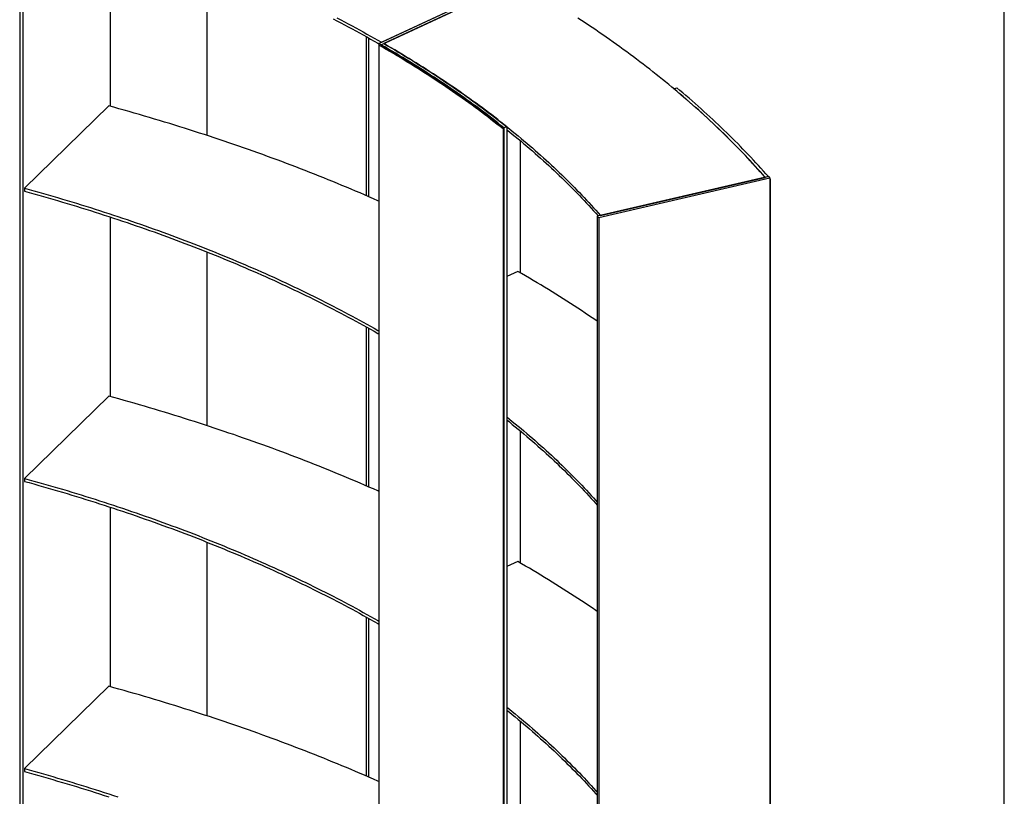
# Model space of a CAD drawing. Header units: millimetres. Extents: x 9903 to 16053, y 652 to 4977.
# Tile 82 of 83: x 14872 to 16053, y 3140 to 4072. Entities that reach past the tile are written whole.
import ezdxf

# ---------------------------------------------------------------- set-up
doc = ezdxf.new("R2010")
doc.units = ezdxf.units.MM
doc.header["$LTSCALE"] = 20
doc.layers.add('SCHIZZI', color=9, linetype='Continuous')

msp = doc.modelspace()

# ---------------------------------------------------------------- linework, layer by layer
for p, q in [((14872.171, 4216.687), (14872.171, 2788.075)), ((14875.856, 4215.685), (14875.856, 2787.073)), ((14980.862, 4182.988), (14980.862, 3967.517)), ((15096.759, 4141.076), (15096.759, 3932.619)), ((15303.15, 4042.972), (15469.883, 4120.783)), ((15305.947, 4041.382), (15472.681, 4119.193)), ((15306.237, 4044.413), (15466.796, 4119.343)), ((15469.593, 4117.752), (15309.035, 4042.823)), ((15287.778, 4051.262), (15287.778, 3860.418)), ((15290.461, 4049.77), (15290.461, 3859.253)), ((15290.519, 4049.738), (15290.519, 3859.228)), ((15302.967, 4041.027), (15303.569, 4041.305)), ((15302.967, 4041.027), (15302.967, 2613.843)), ((15305.947, 4041.382), (15303.15, 4042.972)), ((15303.15, 4042.972), (15303.15, 4041.111)), ((15305.947, 4041.382), (15309.057, 4042.81)), ((15305.947, 4041.382), (15305.947, 4039.953)), ((15309.035, 4042.823), (15309.035, 4042.8)), ((15656.758, 3988.663), (15660.302, 3989.792)), ((14978.918, 3968.053), (14877.8, 3869.359)), ((15452.625, 3940.719), (15451.925, 3940.486)), ((15451.925, 3940.486), (15451.925, 2513.303)), ((15452.625, 3940.719), (15452.625, 2513.535)), ((15456.465, 3943.04), (15452.964, 3941.877)), ((15452.964, 3941.877), (15452.964, 2513.265)), ((15456.465, 3943.04), (15456.465, 2514.428)), ((15472.681, 3926.238), (15472.681, 3767.743)), ((15770.203, 3883.197), (15564.944, 3835.73)), ((15771.91, 3881.239), (15566.65, 3833.773)), ((15568.745, 3836.609), (15766.397, 3882.316)), ((15770.197, 3883.197), (15766.397, 3882.316)), ((15770.197, 3883.197), (15770.197, 3883.195)), ((15770.203, 3883.197), (15771.91, 3881.239)), ((15771.91, 3881.239), (15771.91, 2452.627)), ((15772.408, 3880.278), (15771.91, 3880.851)), ((15772.408, 3880.278), (15771.91, 3880.163)), ((15772.408, 3880.278), (15772.408, 2453.094)), ((14877.8, 3869.359), (14877.8, 3865.787)), ((14980.862, 3834.764), (14980.862, 3619.293)), ((15566.65, 3833.773), (15564.944, 3835.73)), ((15564.944, 3835.73), (15564.944, 2407.118)), ((15566.65, 3833.773), (15566.65, 2405.16)), ((15096.759, 3792.852), (15096.759, 3584.395)), ((15469.593, 3769.528), (15456.465, 3763.401)), ((15287.778, 3703.038), (15287.778, 3512.194)), ((15290.461, 3701.546), (15290.461, 3511.029)), ((15290.519, 3701.514), (15290.519, 3511.004)), ((14978.918, 3619.828), (14877.8, 3521.135)), ((15472.681, 3578.014), (15472.681, 3419.519)), ((14877.8, 3521.135), (14877.8, 3517.563)), ((14980.862, 3486.54), (14980.862, 3271.069)), ((15096.759, 3444.628), (15096.759, 3236.171)), ((15469.593, 3421.304), (15456.465, 3415.177)), ((15287.778, 3354.814), (15287.778, 3163.97)), ((15290.461, 3353.322), (15290.461, 3162.805)), ((15290.519, 3353.29), (15290.519, 3162.78)), ((14978.918, 3271.604), (14877.8, 3172.911)), ((15472.681, 3229.79), (15472.681, 3071.295)), ((14877.8, 3172.911), (14877.8, 3169.339))]:
    msp.add_line(p, q)
at = {"flags": 128}
for points in [[(15248.013, 4072.527), (15252.609, 4070.148), (15257.186, 4067.759), (15261.743, 4065.36), (15266.281, 4062.951), (15270.8, 4060.533), (15275.299, 4058.105), (15279.778, 4055.667), (15284.237, 4053.22), (15288.677, 4050.763), (15293.097, 4048.297), (15297.497, 4045.821), (15301.877, 4043.336), (15303.15, 4042.61)], [(15252.609, 4073.72), (15257.186, 4071.33), (15261.743, 4068.931), (15266.281, 4066.523), (15270.8, 4064.104), (15275.299, 4061.676), (15279.778, 4059.238), (15284.237, 4056.791), (15288.677, 4054.334), (15293.097, 4051.868), (15297.497, 4049.393), (15301.877, 4046.907), (15306.237, 4044.413)], [(15766.397, 3882.316), (15763.507, 3885.609), (15760.592, 3888.895), (15757.653, 3892.176), (15754.688, 3895.45), (15751.699, 3898.718), (15748.684, 3901.981), (15745.645, 3905.237), (15742.58, 3908.487), (15739.491, 3911.731), (15736.377, 3914.968), (15733.239, 3918.2), (15730.076, 3921.424), (15726.888, 3924.643), (15723.676, 3927.855), (15720.439, 3931.06), (15717.178, 3934.259), (15713.893, 3937.451), (15710.583, 3940.637), (15707.249, 3943.815), (15703.89, 3946.987), (15700.508, 3950.153), (15697.101, 3953.311), (15693.67, 3956.462), (15690.216, 3959.607), (15686.737, 3962.744), (15683.234, 3965.875), (15679.708, 3968.998), (15676.157, 3972.114), (15672.583, 3975.223), (15668.985, 3978.324), (15665.364, 3981.419), (15661.719, 3984.506), (15658.05, 3987.585), (15654.358, 3990.657), (15650.643, 3993.722), (15646.904, 3996.779), (15643.142, 3999.828), (15639.357, 4002.87), (15635.548, 4005.904), (15631.716, 4008.931), (15627.862, 4011.949), (15623.984, 4014.96), (15620.083, 4017.963), (15616.16, 4020.958), (15612.213, 4023.945), (15608.244, 4026.924), (15604.252, 4029.895), (15600.238, 4032.858), (15596.201, 4035.812), (15592.141, 4038.759), (15588.059, 4041.697), (15583.954, 4044.627), (15579.828, 4047.549), (15575.679, 4050.462), (15571.507, 4053.367), (15567.314, 4056.263), (15563.098, 4059.151), (15558.861, 4062.03), (15554.602, 4064.901), (15550.32, 4067.763), (15546.017, 4070.617), (15541.692, 4073.461)], [(15451.925, 3940.486), (15448.31, 3943.357), (15444.672, 3946.22), (15441.01, 3949.075), (15437.325, 3951.922), (15433.616, 3954.76), (15429.883, 3957.591), (15426.128, 3960.413), (15422.349, 3963.227), (15418.547, 3966.033), (15414.722, 3968.831), (15410.874, 3971.62), (15407.003, 3974.401), (15403.109, 3977.173), (15399.192, 3979.936), (15395.252, 3982.691), (15391.29, 3985.438), (15387.305, 3988.175), (15383.297, 3990.904), (15379.267, 3993.624), (15375.215, 3996.336), (15371.14, 3999.038), (15367.043, 4001.731), (15362.924, 4004.416), (15358.782, 4007.091), (15354.619, 4009.758), (15350.433, 4012.415), (15346.226, 4015.063), (15341.997, 4017.701), (15337.746, 4020.331), (15333.474, 4022.951), (15329.18, 4025.562), (15324.864, 4028.163), (15320.527, 4030.755), (15316.169, 4033.337), (15311.789, 4035.91), (15307.388, 4038.473), (15302.967, 4041.027)], [(15452.625, 3940.719), (15449.008, 3943.591), (15445.368, 3946.456), (15441.704, 3949.312), (15438.017, 3952.16), (15434.306, 3955.001), (15430.572, 3957.833), (15426.814, 3960.657), (15423.034, 3963.472), (15419.229, 3966.28), (15415.402, 3969.079), (15411.552, 3971.869), (15407.679, 3974.651), (15403.783, 3977.425), (15399.864, 3980.19), (15395.922, 3982.947), (15391.958, 3985.694), (15387.97, 3988.434), (15383.961, 3991.164), (15379.929, 3993.885), (15375.874, 3996.598), (15371.797, 3999.302), (15367.698, 4001.997), (15363.576, 4004.683), (15359.433, 4007.36), (15355.267, 4010.027), (15351.079, 4012.686), (15346.87, 4015.335), (15342.639, 4017.975), (15338.386, 4020.606), (15334.111, 4023.228), (15329.814, 4025.84), (15325.497, 4028.443), (15321.157, 4031.036), (15316.797, 4033.62), (15312.415, 4036.194), (15308.012, 4038.758), (15305.936, 4039.96)], [(15452.964, 3941.877), (15449.392, 3944.716), (15445.798, 3947.547), (15442.18, 3950.371), (15438.54, 3953.187), (15434.877, 3955.994), (15431.19, 3958.794), (15427.481, 3961.586), (15423.749, 3964.37), (15419.995, 3967.145), (15416.218, 3969.913), (15412.418, 3972.672), (15408.596, 3975.423), (15404.752, 3978.166), (15400.885, 3980.9), (15396.996, 3983.626), (15393.085, 3986.344), (15389.151, 3989.053), (15385.196, 3991.754), (15381.219, 3994.446), (15377.219, 3997.129), (15373.198, 3999.804), (15369.155, 4002.47), (15365.091, 4005.127), (15361.004, 4007.776), (15356.896, 4010.415), (15352.767, 4013.046), (15348.616, 4015.668), (15344.444, 4018.28), (15340.251, 4020.884), (15336.036, 4023.478), (15331.801, 4026.064), (15327.544, 4028.64), (15323.266, 4031.207), (15318.968, 4033.765), (15314.648, 4036.313), (15310.308, 4038.852), (15305.947, 4041.382)], [(15309.035, 4042.823), (15313.393, 4040.295), (15317.73, 4037.758), (15322.046, 4035.212), (15326.342, 4032.656), (15330.616, 4030.091), (15334.87, 4027.517), (15339.103, 4024.934), (15343.315, 4022.342), (15347.506, 4019.741), (15351.676, 4017.13), (15355.824, 4014.511), (15359.951, 4011.883), (15364.057, 4009.246), (15368.141, 4006.6), (15372.204, 4003.945), (15376.245, 4001.282), (15380.265, 3998.61), (15384.262, 3995.929), (15388.238, 3993.239), (15392.192, 3990.542), (15396.124, 3987.835), (15400.034, 3985.12), (15403.922, 3982.397), (15407.788, 3979.665), (15411.631, 3976.925), (15415.452, 3974.177), (15419.251, 3971.421), (15423.027, 3968.656), (15426.781, 3965.884), (15430.513, 3963.103), (15434.221, 3960.314), (15437.907, 3957.517), (15441.57, 3954.713), (15445.211, 3951.9), (15448.828, 3949.08), (15452.423, 3946.252), (15455.994, 3943.416), (15459.543, 3940.572), (15463.068, 3937.721), (15466.57, 3934.862), (15470.049, 3931.996), (15473.505, 3929.122), (15476.937, 3926.241), (15480.346, 3923.353), (15483.731, 3920.457), (15487.093, 3917.554), (15490.431, 3914.643), (15493.745, 3911.726), (15497.035, 3908.801), (15500.302, 3905.87), (15503.545, 3902.931), (15506.764, 3899.985), (15509.959, 3897.033), (15513.13, 3894.073), (15516.277, 3891.107), (15519.4, 3888.134), (15522.499, 3885.154), (15525.573, 3882.168), (15528.623, 3879.175), (15531.649, 3876.175), (15534.651, 3873.169), (15537.627, 3870.157), (15540.58, 3867.138), (15543.508, 3864.113), (15546.411, 3861.081), (15549.29, 3858.043), (15552.143, 3854.999), (15554.972, 3851.949), (15557.777, 3848.893), (15560.556, 3845.831), (15563.311, 3842.763), (15566.04, 3839.689), (15568.745, 3836.609)], [(15456.465, 3943.04), (15452.884, 3945.887), (15449.28, 3948.726), (15445.653, 3951.557), (15442.003, 3954.38), (15438.33, 3957.195), (15434.634, 3960.002), (15430.915, 3962.801), (15427.173, 3965.593), (15423.409, 3968.376), (15419.622, 3971.151), (15415.812, 3973.917), (15411.98, 3976.676), (15408.125, 3979.426), (15404.248, 3982.167), (15400.349, 3984.901), (15396.427, 3987.626), (15392.483, 3990.342), (15388.517, 3993.05), (15384.529, 3995.749), (15380.519, 3998.44), (15376.487, 4001.121), (15372.434, 4003.794), (15368.358, 4006.459), (15364.261, 4009.114), (15360.142, 4011.761), (15356.002, 4014.399), (15351.84, 4017.027), (15347.657, 4019.647), (15343.452, 4022.257), (15339.226, 4024.859), (15334.979, 4027.451), (15330.711, 4030.034), (15326.422, 4032.608), (15322.112, 4035.173), (15317.781, 4037.728), (15313.43, 4040.274), (15309.057, 4042.81)], [(15766.397, 3882.316), (15763.476, 3885.644), (15760.53, 3888.965), (15757.559, 3892.28), (15754.562, 3895.589), (15751.539, 3898.892), (15748.491, 3902.189), (15745.417, 3905.479), (15742.319, 3908.763), (15739.195, 3912.041), (15736.045, 3915.312), (15732.871, 3918.577), (15729.671, 3921.835), (15726.446, 3925.087), (15723.196, 3928.332), (15719.921, 3931.571), (15716.621, 3934.802), (15713.297, 3938.027), (15709.947, 3941.245), (15706.573, 3944.457), (15703.173, 3947.661), (15699.75, 3950.858), (15696.301, 3954.048), (15692.828, 3957.232), (15689.331, 3960.408), (15685.809, 3963.577), (15682.262, 3966.738), (15678.691, 3969.893), (15675.096, 3973.04), (15671.477, 3976.179), (15667.833, 3979.312), (15664.166, 3982.436), (15660.474, 3985.554), (15656.758, 3988.663)], [(15770.197, 3883.197), (15767.27, 3886.532), (15764.317, 3889.86), (15761.338, 3893.183), (15758.334, 3896.5), (15755.304, 3899.811), (15752.249, 3903.115), (15749.169, 3906.413), (15746.063, 3909.705), (15742.931, 3912.99), (15739.774, 3916.269), (15736.592, 3919.542), (15733.385, 3922.808), (15730.153, 3926.067), (15726.895, 3929.32), (15723.613, 3932.566), (15720.305, 3935.805), (15716.973, 3939.037), (15713.615, 3942.263), (15710.233, 3945.482), (15706.826, 3948.693), (15703.394, 3951.898), (15699.938, 3955.096), (15696.456, 3958.287), (15692.951, 3961.47), (15689.421, 3964.646), (15685.866, 3967.816), (15682.287, 3970.977), (15678.683, 3974.132), (15675.055, 3977.279), (15671.403, 3980.418), (15667.727, 3983.55), (15664.027, 3986.675), (15660.302, 3989.792)], [(15302.967, 3853.76), (15301.805, 3854.275), (15296.487, 3856.619), (15291.151, 3858.953), (15285.797, 3861.276), (15280.425, 3863.588), (15275.036, 3865.889), (15269.63, 3868.179), (15264.206, 3870.458), (15258.764, 3872.726), (15253.306, 3874.984), (15247.83, 3877.23), (15242.337, 3879.465), (15236.828, 3881.689), (15231.301, 3883.902), (15225.758, 3886.104), (15220.198, 3888.294), (15214.621, 3890.473), (15209.027, 3892.641), (15203.418, 3894.798), (15197.792, 3896.943), (15192.149, 3899.077), (15186.49, 3901.199), (15180.816, 3903.31), (15175.125, 3905.41), (15169.418, 3907.498), (15163.695, 3909.575), (15157.957, 3911.639), (15152.203, 3913.693), (15146.433, 3915.734), (15140.648, 3917.764), (15134.847, 3919.783), (15129.031, 3921.789), (15123.2, 3923.784), (15117.354, 3925.767), (15111.493, 3927.738), (15105.616, 3929.698), (15099.725, 3931.645), (15093.819, 3933.581), (15087.898, 3935.504), (15081.963, 3937.416), (15076.013, 3939.315), (15070.049, 3941.203), (15064.07, 3943.078), (15058.078, 3944.942), (15052.071, 3946.793), (15046.05, 3948.632), (15040.015, 3950.459), (15033.966, 3952.274), (15027.903, 3954.076), (15021.827, 3955.867), (15015.737, 3957.644), (15009.634, 3959.41), (15003.517, 3961.163), (14997.387, 3962.904), (14991.244, 3964.633), (14985.087, 3966.349), (14978.918, 3968.053)], [(15456.465, 3939.469), (15459.543, 3937.001), (15463.068, 3934.15), (15466.57, 3931.291), (15470.049, 3928.425), (15473.505, 3925.551), (15476.937, 3922.67), (15480.346, 3919.781), (15483.731, 3916.885), (15487.093, 3913.982), (15490.431, 3911.072), (15493.745, 3908.154), (15497.035, 3905.23), (15500.302, 3902.298), (15503.545, 3899.359), (15506.764, 3896.414), (15509.959, 3893.461), (15513.13, 3890.502), (15516.277, 3887.535), (15519.4, 3884.562), (15522.499, 3881.583), (15525.573, 3878.596), (15528.623, 3875.603), (15531.649, 3872.604), (15534.651, 3869.598), (15537.627, 3866.585), (15540.58, 3863.566), (15543.508, 3860.541), (15546.411, 3857.51), (15549.29, 3854.472), (15552.143, 3851.428), (15554.972, 3848.378), (15557.777, 3845.322), (15560.556, 3842.26), (15563.311, 3839.192), (15566.04, 3836.118), (15566.138, 3836.007)], [(14877.8, 3869.359), (14883.541, 3867.771), (14889.269, 3866.17), (14894.984, 3864.558), (14900.686, 3862.933), (14906.375, 3861.296), (14912.05, 3859.646), (14917.713, 3857.985), (14923.361, 3856.311), (14928.996, 3854.626), (14934.618, 3852.928), (14940.226, 3851.219), (14945.819, 3849.497), (14951.399, 3847.763), (14956.965, 3846.018), (14962.517, 3844.26), (14968.055, 3842.491), (14973.578, 3840.71), (14979.087, 3838.917), (14984.581, 3837.112), (14990.061, 3835.296), (14995.526, 3833.468), (15000.976, 3831.628), (15006.411, 3829.776), (15011.831, 3827.913), (15017.237, 3826.038), (15022.627, 3824.152), (15028.001, 3822.254), (15033.361, 3820.345), (15038.705, 3818.424), (15044.033, 3816.492), (15049.346, 3814.549), (15054.643, 3812.594), (15059.924, 3810.627), (15065.19, 3808.65), (15070.439, 3806.661), (15075.672, 3804.661), (15080.889, 3802.65), (15086.09, 3800.628), (15091.274, 3798.594), (15096.442, 3796.55), (15101.594, 3794.494), (15106.728, 3792.428), (15111.847, 3790.35), (15116.948, 3788.262), (15122.032, 3786.162), (15127.099, 3784.052), (15132.15, 3781.931), (15137.183, 3779.799), (15142.199, 3777.656), (15147.197, 3775.503), (15152.178, 3773.339), (15157.142, 3771.164), (15162.088, 3768.979), (15167.017, 3766.783), (15171.927, 3764.577), (15176.82, 3762.36), (15181.695, 3760.133), (15186.552, 3757.895), (15191.39, 3755.647), (15196.211, 3753.389), (15201.013, 3751.12), (15205.797, 3748.841), (15210.562, 3746.552), (15215.309, 3744.252), (15220.038, 3741.943), (15224.748, 3739.623), (15229.438, 3737.293), (15234.111, 3734.954), (15238.764, 3732.604), (15243.398, 3730.244), (15248.013, 3727.875), (15252.609, 3725.495), (15257.186, 3723.106), (15261.743, 3720.707), (15266.281, 3718.298), (15270.8, 3715.88), (15275.299, 3713.452), (15279.778, 3711.014), (15284.237, 3708.567), (15288.677, 3706.11), (15293.097, 3703.644), (15297.497, 3701.168), (15301.877, 3698.683), (15302.967, 3698.062)], [(14877.8, 3865.787), (14883.541, 3864.199), (14889.269, 3862.599), (14894.984, 3860.986), (14900.686, 3859.361), (14906.375, 3857.724), (14912.05, 3856.075), (14917.713, 3854.413), (14923.361, 3852.74), (14928.996, 3851.054), (14934.618, 3849.357), (14940.226, 3847.647), (14945.819, 3845.925), (14951.399, 3844.192), (14956.965, 3842.446), (14962.517, 3840.689), (14968.055, 3838.919), (14973.578, 3837.138), (14979.087, 3835.345), (14984.581, 3833.541), (14990.061, 3831.724), (14995.526, 3829.896), (15000.976, 3828.056), (15006.411, 3826.205), (15011.831, 3824.342), (15017.237, 3822.467), (15022.627, 3820.581), (15028.001, 3818.683), (15033.361, 3816.773), (15038.705, 3814.853), (15044.033, 3812.921), (15049.346, 3810.977), (15054.643, 3809.022), (15059.924, 3807.056), (15065.19, 3805.078), (15070.439, 3803.09), (15075.672, 3801.09), (15080.889, 3799.078), (15086.09, 3797.056), (15091.274, 3795.023), (15096.442, 3792.978), (15101.594, 3790.923), (15106.728, 3788.856), (15111.847, 3786.779), (15116.948, 3784.69), (15122.032, 3782.591), (15127.099, 3780.48), (15132.15, 3778.359), (15137.183, 3776.228), (15142.199, 3774.085), (15147.197, 3771.932), (15152.178, 3769.768), (15157.142, 3767.593), (15162.088, 3765.408), (15167.017, 3763.212), (15171.927, 3761.005), (15176.82, 3758.789), (15181.695, 3756.561), (15186.552, 3754.324), (15191.39, 3752.075), (15196.211, 3749.817), (15201.013, 3747.548), (15205.797, 3745.269), (15210.562, 3742.98), (15215.309, 3740.681), (15220.038, 3738.371), (15224.748, 3736.052), (15229.438, 3733.722), (15234.111, 3731.382), (15238.764, 3729.032), (15243.398, 3726.673), (15248.013, 3724.303), (15252.609, 3721.924), (15257.186, 3719.535), (15261.743, 3717.136), (15266.281, 3714.727), (15270.8, 3712.308), (15275.299, 3709.88), (15279.778, 3707.443), (15284.237, 3704.996), (15288.677, 3702.539), (15293.097, 3700.072), (15297.497, 3697.597), (15301.877, 3695.112), (15302.967, 3694.49)], [(15564.944, 3709.666), (15563.098, 3710.927), (15558.861, 3713.806), (15554.602, 3716.677), (15550.32, 3719.539), (15546.017, 3722.392), (15541.692, 3725.237), (15537.346, 3728.073), (15532.978, 3730.9), (15528.588, 3733.718), (15524.177, 3736.527), (15519.744, 3739.328), (15515.291, 3742.119), (15510.815, 3744.901), (15506.319, 3747.674), (15501.802, 3750.439), (15497.263, 3753.193), (15492.703, 3755.939), (15488.123, 3758.676), (15483.522, 3761.403), (15478.9, 3764.121), (15474.257, 3766.829), (15469.593, 3769.528)], [(15302.967, 3505.536), (15301.805, 3506.051), (15296.487, 3508.395), (15291.151, 3510.729), (15285.797, 3513.051), (15280.425, 3515.363), (15275.036, 3517.664), (15269.63, 3519.955), (15264.206, 3522.234), (15258.764, 3524.502), (15253.306, 3526.759), (15247.83, 3529.006), (15242.337, 3531.241), (15236.828, 3533.465), (15231.301, 3535.678), (15225.758, 3537.879), (15220.198, 3540.07), (15214.621, 3542.249), (15209.027, 3544.417), (15203.418, 3546.574), (15197.792, 3548.719), (15192.149, 3550.853), (15186.49, 3552.975), (15180.816, 3555.086), (15175.125, 3557.186), (15169.418, 3559.274), (15163.695, 3561.35), (15157.957, 3563.415), (15152.203, 3565.469), (15146.433, 3567.51), (15140.648, 3569.54), (15134.847, 3571.559), (15129.031, 3573.565), (15123.2, 3575.56), (15117.354, 3577.543), (15111.493, 3579.514), (15105.616, 3581.473), (15099.725, 3583.421), (15093.819, 3585.356), (15087.898, 3587.28), (15081.963, 3589.191), (15076.013, 3591.091), (15070.049, 3592.979), (15064.07, 3594.854), (15058.078, 3596.717), (15052.071, 3598.569), (15046.05, 3600.408), (15040.015, 3602.235), (15033.966, 3604.05), (15027.903, 3605.852), (15021.827, 3607.642), (15015.737, 3609.42), (15009.634, 3611.186), (15003.517, 3612.939), (14997.387, 3614.68), (14991.244, 3616.409), (14985.087, 3618.125), (14978.918, 3619.828)], [(15456.465, 3594.816), (15459.543, 3592.348), (15463.068, 3589.497), (15466.57, 3586.638), (15470.049, 3583.772), (15473.505, 3580.898), (15476.937, 3578.017), (15480.346, 3575.128), (15483.731, 3572.233), (15487.093, 3569.33), (15490.431, 3566.419), (15493.745, 3563.502), (15497.035, 3560.577), (15500.302, 3557.645), (15503.545, 3554.707), (15506.764, 3551.761), (15509.959, 3548.808), (15513.13, 3545.849), (15516.277, 3542.883), (15519.4, 3539.91), (15522.499, 3536.93), (15525.573, 3533.943), (15528.623, 3530.95), (15531.649, 3527.951), (15534.651, 3524.945), (15537.627, 3521.932), (15540.58, 3518.914), (15543.508, 3515.888), (15546.411, 3512.857), (15549.29, 3509.819), (15552.143, 3506.775), (15554.972, 3503.725), (15557.777, 3500.669), (15560.556, 3497.607), (15563.311, 3494.539), (15564.944, 3492.704)], [(15456.465, 3591.244), (15459.543, 3588.777), (15463.068, 3585.925), (15466.57, 3583.067), (15470.049, 3580.2), (15473.505, 3577.327), (15476.937, 3574.445), (15480.346, 3571.557), (15483.731, 3568.661), (15487.093, 3565.758), (15490.431, 3562.848), (15493.745, 3559.93), (15497.035, 3557.005), (15500.302, 3554.074), (15503.545, 3551.135), (15506.764, 3548.189), (15509.959, 3545.237), (15513.13, 3542.277), (15516.277, 3539.311), (15519.4, 3536.338), (15522.499, 3533.358), (15525.573, 3530.372), (15528.623, 3527.379), (15531.649, 3524.379), (15534.651, 3521.373), (15537.627, 3518.361), (15540.58, 3515.342), (15543.508, 3512.317), (15546.411, 3509.285), (15549.29, 3506.248), (15552.143, 3503.204), (15554.972, 3500.154), (15557.777, 3497.098), (15560.556, 3494.035), (15563.311, 3490.967), (15564.944, 3489.132)], [(14877.8, 3521.135), (14883.541, 3519.547), (14889.269, 3517.946), (14894.984, 3516.333), (14900.686, 3514.709), (14906.375, 3513.071), (14912.05, 3511.422), (14917.713, 3509.761), (14923.361, 3508.087), (14928.996, 3506.402), (14934.618, 3504.704), (14940.226, 3502.994), (14945.819, 3501.273), (14951.399, 3499.539), (14956.965, 3497.794), (14962.517, 3496.036), (14968.055, 3494.267), (14973.578, 3492.486), (14979.087, 3490.693), (14984.581, 3488.888), (14990.061, 3487.072), (14995.526, 3485.243), (15000.976, 3483.403), (15006.411, 3481.552), (15011.831, 3479.689), (15017.237, 3477.814), (15022.627, 3475.928), (15028.001, 3474.03), (15033.361, 3472.121), (15038.705, 3470.2), (15044.033, 3468.268), (15049.346, 3466.324), (15054.643, 3464.369), (15059.924, 3462.403), (15065.19, 3460.426), (15070.439, 3458.437), (15075.672, 3456.437), (15080.889, 3454.426), (15086.09, 3452.403), (15091.274, 3450.37), (15096.442, 3448.326), (15101.594, 3446.27), (15106.728, 3444.203), (15111.847, 3442.126), (15116.948, 3440.037), (15122.032, 3437.938), (15127.099, 3435.828), (15132.15, 3433.707), (15137.183, 3431.575), (15142.199, 3429.432), (15147.197, 3427.279), (15152.178, 3425.115), (15157.142, 3422.94), (15162.088, 3420.755), (15167.017, 3418.559), (15171.927, 3416.353), (15176.82, 3414.136), (15181.695, 3411.909), (15186.552, 3409.671), (15191.39, 3407.423), (15196.211, 3405.164), (15201.013, 3402.896), (15205.797, 3400.617), (15210.562, 3398.327), (15215.309, 3396.028), (15220.038, 3393.718), (15224.748, 3391.399), (15229.438, 3389.069), (15234.111, 3386.729), (15238.764, 3384.38), (15243.398, 3382.02), (15248.013, 3379.651), (15252.609, 3377.271), (15257.186, 3374.882), (15261.743, 3372.483), (15266.281, 3370.074), (15270.8, 3367.656), (15275.299, 3365.228), (15279.778, 3362.79), (15284.237, 3360.343), (15288.677, 3357.886), (15293.097, 3355.42), (15297.497, 3352.944), (15301.877, 3350.459), (15302.967, 3349.838)], [(14877.8, 3517.563), (14883.541, 3515.975), (14889.269, 3514.375), (14894.984, 3512.762), (14900.686, 3511.137), (14906.375, 3509.5), (14912.05, 3507.851), (14917.713, 3506.189), (14923.361, 3504.516), (14928.996, 3502.83), (14934.618, 3501.132), (14940.226, 3499.423), (14945.819, 3497.701), (14951.399, 3495.968), (14956.965, 3494.222), (14962.517, 3492.465), (14968.055, 3490.695), (14973.578, 3488.914), (14979.087, 3487.121), (14984.581, 3485.316), (14990.061, 3483.5), (14995.526, 3481.672), (15000.976, 3479.832), (15006.411, 3477.98), (15011.831, 3476.117), (15017.237, 3474.243), (15022.627, 3472.356), (15028.001, 3470.459), (15033.361, 3468.549), (15038.705, 3466.628), (15044.033, 3464.696), (15049.346, 3462.753), (15054.643, 3460.798), (15059.924, 3458.832), (15065.19, 3456.854), (15070.439, 3454.865), (15075.672, 3452.865), (15080.889, 3450.854), (15086.09, 3448.832), (15091.274, 3446.798), (15096.442, 3444.754), (15101.594, 3442.698), (15106.728, 3440.632), (15111.847, 3438.554), (15116.948, 3436.466), (15122.032, 3434.366), (15127.099, 3432.256), (15132.15, 3430.135), (15137.183, 3428.003), (15142.199, 3425.861), (15147.197, 3423.707), (15152.178, 3421.543), (15157.142, 3419.369), (15162.088, 3417.183), (15167.017, 3414.988), (15171.927, 3412.781), (15176.82, 3410.564), (15181.695, 3408.337), (15186.552, 3406.099), (15191.39, 3403.851), (15196.211, 3401.593), (15201.013, 3399.324), (15205.797, 3397.045), (15210.562, 3394.756), (15215.309, 3392.456), (15220.038, 3390.147), (15224.748, 3387.827), (15229.438, 3385.498), (15234.111, 3383.158), (15238.764, 3380.808), (15243.398, 3378.449), (15248.013, 3376.079), (15252.609, 3373.7), (15257.186, 3371.31), (15261.743, 3368.911), (15266.281, 3366.503), (15270.8, 3364.084), (15275.299, 3361.656), (15279.778, 3359.219), (15284.237, 3356.771), (15288.677, 3354.315), (15293.097, 3351.848), (15297.497, 3349.373), (15301.877, 3346.887), (15302.967, 3346.266)], [(15564.944, 3361.441), (15563.098, 3362.703), (15558.861, 3365.582), (15554.602, 3368.453), (15550.32, 3371.315), (15546.017, 3374.168), (15541.692, 3377.013), (15537.346, 3379.849), (15532.978, 3382.676), (15528.588, 3385.494), (15524.177, 3388.303), (15519.744, 3391.103), (15515.291, 3393.895), (15510.815, 3396.677), (15506.319, 3399.45), (15501.802, 3402.214), (15497.263, 3404.969), (15492.703, 3407.715), (15488.123, 3410.451), (15483.522, 3413.179), (15478.9, 3415.896), (15474.257, 3418.605), (15469.593, 3421.304)], [(15302.967, 3157.312), (15301.805, 3157.826), (15296.487, 3160.171), (15291.151, 3162.504), (15285.797, 3164.827), (15280.425, 3167.139), (15275.036, 3169.44), (15269.63, 3171.73), (15264.206, 3174.01), (15258.764, 3176.278), (15253.306, 3178.535), (15247.83, 3180.781), (15242.337, 3183.017), (15236.828, 3185.241), (15231.301, 3187.453), (15225.758, 3189.655), (15220.198, 3191.846), (15214.621, 3194.025), (15209.027, 3196.193), (15203.418, 3198.349), (15197.792, 3200.495), (15192.149, 3202.629), (15186.49, 3204.751), (15180.816, 3206.862), (15175.125, 3208.962), (15169.418, 3211.05), (15163.695, 3213.126), (15157.957, 3215.191), (15152.203, 3217.244), (15146.433, 3219.286), (15140.648, 3221.316), (15134.847, 3223.334), (15129.031, 3225.341), (15123.2, 3227.336), (15117.354, 3229.319), (15111.493, 3231.29), (15105.616, 3233.249), (15099.725, 3235.197), (15093.819, 3237.132), (15087.898, 3239.056), (15081.963, 3240.967), (15076.013, 3242.867), (15070.049, 3244.754), (15064.07, 3246.63), (15058.078, 3248.493), (15052.071, 3250.345), (15046.05, 3252.184), (15040.015, 3254.011), (15033.966, 3255.825), (15027.903, 3257.628), (15021.827, 3259.418), (15015.737, 3261.196), (15009.634, 3262.962), (15003.517, 3264.715), (14997.387, 3266.456), (14991.244, 3268.184), (14985.087, 3269.901), (14978.918, 3271.604)], [(15456.465, 3246.592), (15459.543, 3244.124), (15463.068, 3241.273), (15466.57, 3238.414), (15470.049, 3235.548), (15473.505, 3232.674), (15476.937, 3229.793), (15480.346, 3226.904), (15483.731, 3224.008), (15487.093, 3221.105), (15490.431, 3218.195), (15493.745, 3215.277), (15497.035, 3212.353), (15500.302, 3209.421), (15503.545, 3206.482), (15506.764, 3203.537), (15509.959, 3200.584), (15513.13, 3197.625), (15516.277, 3194.658), (15519.4, 3191.685), (15522.499, 3188.706), (15525.573, 3185.719), (15528.623, 3182.726), (15531.649, 3179.727), (15534.651, 3176.721), (15537.627, 3173.708), (15540.58, 3170.689), (15543.508, 3167.664), (15546.411, 3164.633), (15549.29, 3161.595), (15552.143, 3158.551), (15554.972, 3155.501), (15557.777, 3152.445), (15560.556, 3149.383), (15563.311, 3146.315), (15564.944, 3144.48)], [(15456.465, 3243.02), (15459.543, 3240.552), (15463.068, 3237.701), (15466.57, 3234.842), (15470.049, 3231.976), (15473.505, 3229.102), (15476.937, 3226.221), (15480.346, 3223.333), (15483.731, 3220.437), (15487.093, 3217.534), (15490.431, 3214.623), (15493.745, 3211.706), (15497.035, 3208.781), (15500.302, 3205.85), (15503.545, 3202.911), (15506.764, 3199.965), (15509.959, 3197.013), (15513.13, 3194.053), (15516.277, 3191.087), (15519.4, 3188.114), (15522.499, 3185.134), (15525.573, 3182.148), (15528.623, 3179.155), (15531.649, 3176.155), (15534.651, 3173.149), (15537.627, 3170.137), (15540.58, 3167.118), (15543.508, 3164.093), (15546.411, 3161.061), (15549.29, 3158.023), (15552.143, 3154.979), (15554.972, 3151.929), (15557.777, 3148.873), (15560.556, 3145.811), (15563.311, 3142.743), (15564.944, 3140.908)], [(14877.8, 3172.911), (14883.541, 3171.322), (14889.269, 3169.722), (14894.984, 3168.109), (14900.686, 3166.484), (14906.375, 3164.847), (14912.05, 3163.198), (14917.713, 3161.537), (14923.361, 3159.863), (14928.996, 3158.177), (14934.618, 3156.48), (14940.226, 3154.77), (14945.819, 3153.048), (14951.399, 3151.315), (14956.965, 3149.569), (14962.517, 3147.812), (14968.055, 3146.043), (14973.578, 3144.261), (14979.087, 3142.468), (14984.581, 3140.664), (14990.061, 3138.847)], [(14877.8, 3169.339), (14883.541, 3167.751), (14889.269, 3166.15), (14894.984, 3164.538), (14900.686, 3162.913), (14906.375, 3161.276), (14912.05, 3159.626), (14917.713, 3157.965), (14923.361, 3156.291), (14928.996, 3154.606), (14934.618, 3152.908), (14940.226, 3151.199), (14945.819, 3149.477), (14951.399, 3147.743), (14956.965, 3145.998), (14962.517, 3144.24), (14968.055, 3142.471), (14973.578, 3140.69), (14979.087, 3138.897)]]:
    msp.add_lwpolyline(points, dxfattribs=at)
at = {"layer": 'SCHIZZI', "color": 7, "true_color": 0xffffff}
msp.add_line((16053.212, 651.696), (16052.917, 4956.696), dxfattribs=at)

doc.saveas('drawing.dxf')
